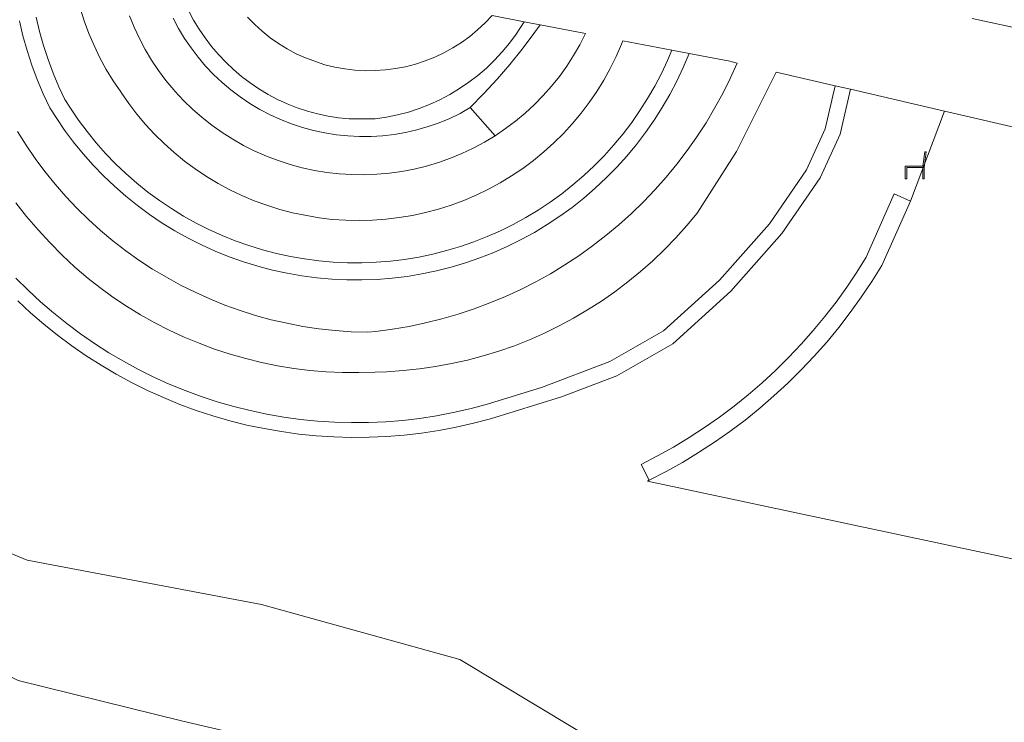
# Model space of a CAD drawing. Header units: metres. Extents: x 207466 to 209466, y 475780 to 477780.
# Tile 176 of 189: x 208939 to 208964, y 476914 to 476932. Entities that reach past the tile are written whole.
import ezdxf

# ---------------------------------------------------------------- set-up
doc = ezdxf.new("R2010")
doc.units = ezdxf.units.M
doc.layers.get('0').update_dxf_attribs({"color": 253, "linetype": 'CONTINUOUS'})
for name, color, linetype, lineweight, true_color in [('B-RO-GR-BEPLANTING_CULTUUR_HEESTERS-GV', 7, 'CONTINUOUS', 0, 0x6d8a47), ('B-RO-GR-BOS_LOOF-GV', 7, 'CONTINUOUS', 0, 0x6d8a47), ('B-RO-GR-GROENVOORZIENING-GV', 7, 'CONTINUOUS', 0, 0x6d8a47), ('B-RO-OG-WATER_MEER-GV', 7, 'CONTINUOUS', 0, 0x478c9a), ('B-RO-OG-WATER_SLOOT-GV', 7, 'CONTINUOUS', 0, 0x478c9a)]:
    doc.layers.add(name, color=color, linetype=linetype, lineweight=lineweight, true_color=true_color)
for name, color, linetype, lineweight in [('B-RO-IE-MEUBILAIR_WEGMEUBILAIR-S', 253, 'CONTINUOUS', 0), ('B-RO-OG-TERREIN_CULTUURSCHEIDING-GV', 253, 'CONTINUOUS', 0), ('B-RO-VH-ONVERHARD-GV', 253, 'CONTINUOUS', 0), ('B-RO-VH-VERHARDING_STRAATBAKSTEEN-GV', 253, 'CONTINUOUS', 0)]:
    doc.layers.add(name, color=color, linetype=linetype, lineweight=lineweight)

# ---------------------------------------------------------------- blocks, each defined once
blk = doc.blocks.new('SIE-WEG_ZITBANK-SO1')
at = {"color": 0, "linetype": 'ByBlock', "lineweight": -2, "flags": 128}
blk.add_lwpolyline([(-0.9125, -1.6313), (-0.9125, -0.2), (1.0875, -0.2), (1.0875, -1.6313), (1.2875, -1.6313), (1.2875, -0.2125), (1.5361, 1.7765), (1.3346, 1.7765), (1.1125, 0), (-1.1125, 0), (-1.1125, -1.6313), (-0.9125, -1.6313)], dxfattribs=at)

msp = doc.modelspace()

# ---------------------------------------------------------------- linework, layer by layer
at = {"layer": 'B-RO-GR-BEPLANTING_CULTUUR_HEESTERS-GV', "flags": 128}
msp.add_lwpolyline([(208966.791, 476928.453), (208962.45, 476929.459), (208961.591, 476927.184), (208960.868, 476925.553), (208960.616, 476925.149), (208960.351, 476924.753), (208960.072, 476924.366), (208959.781, 476923.989), (208959.477, 476923.622), (208959.162, 476923.265), (208958.834, 476922.919), (208958.495, 476922.584), (208958.145, 476922.26), (208957.784, 476921.949), (208957.413, 476921.65), (208957.032, 476921.364), (208956.642, 476921.09), (208956.242, 476920.83), (208955.835, 476920.583), (208955.419, 476920.35), (208954.995, 476920.132), (208954.952, 476920.11), (208982.084, 476914.332)], dxfattribs=at)
at = {"layer": 'B-RO-GR-BOS_LOOF-GV', "flags": 128}
msp.add_lwpolyline([(208963.155, 476931.796), (208973.934, 476929.474)], dxfattribs=at)
at = {"layer": 'B-RO-GR-GROENVOORZIENING-GV', "flags": 128}
for points in [[(208949.621, 476925.424), (208949.99, 476925.517), (208950.355, 476925.626), (208950.715, 476925.75), (208951.069, 476925.889), (208951.417, 476926.043), (208951.758, 476926.211), (208952.092, 476926.394), (208952.418, 476926.59), (208952.735, 476926.8), (208953.043, 476927.024), (208953.342, 476927.259), (208953.63, 476927.508), (208953.908, 476927.768), (208954.174, 476928.039), (208954.429, 476928.322), (208954.672, 476928.615), (208954.902, 476928.918), (208955.12, 476929.23), (208955.324, 476929.551), (208955.514, 476929.881), (208955.69, 476930.218), (208955.852, 476930.563), (208955.999, 476930.913), (208955.565, 476930.997), (208955.457, 476930.738), (208955.302, 476930.411), (208955.135, 476930.09), (208954.953, 476929.776), (208954.759, 476929.47), (208954.552, 476929.172), (208954.333, 476928.884), (208954.102, 476928.605), (208953.859, 476928.336), (208953.605, 476928.077), (208953.341, 476927.83), (208953.066, 476927.593), (208952.782, 476927.369), (208952.489, 476927.156), (208952.186, 476926.956), (208951.876, 476926.769), (208951.558, 476926.595), (208951.233, 476926.435), (208950.902, 476926.289), (208950.565, 476926.156), (208950.222, 476926.038), (208949.875, 476925.934), (208949.524, 476925.845), (208949.169, 476925.771), (208948.812, 476925.712), (208948.452, 476925.668), (208948.091, 476925.639), (208947.729, 476925.625), (208947.367, 476925.627), (208947.005, 476925.643), (208946.644, 476925.675), (208946.285, 476925.722), (208945.928, 476925.784), (208945.574, 476925.861), (208945.223, 476925.953), (208944.877, 476926.06), (208944.535, 476926.181), (208944.199, 476926.316), (208943.869, 476926.465), (208943.546, 476926.628), (208943.229, 476926.805), (208942.92, 476926.994), (208942.62, 476927.197), (208942.328, 476927.412), (208942.046, 476927.639), (208941.773, 476927.877), (208941.511, 476928.127), (208941.259, 476928.388), (208941.019, 476928.659), (208940.79, 476928.94), (208940.573, 476929.23), (208940.368, 476929.53), (208940.228, 476929.752), (208940.078, 476930.072), (208939.934, 476930.413), (208939.804, 476930.76), (208939.689, 476931.112), (208939.589, 476931.469), (208939.503, 476931.829)], [(208942.967, 476931.806), (208943.104, 476931.546), (208943.254, 476931.295), (208943.419, 476931.052), (208943.596, 476930.819), (208943.786, 476930.596), (208943.988, 476930.383), (208944.201, 476930.182), (208944.424, 476929.993), (208944.658, 476929.816), (208944.901, 476929.652), (208945.153, 476929.501), (208945.412, 476929.365), (208945.679, 476929.243), (208945.951, 476929.136), (208946.229, 476929.043), (208946.512, 476928.966), (208946.799, 476928.905), (208947.088, 476928.859), (208947.38, 476928.829), (208947.673, 476928.815), (208947.966, 476928.818), (208948.258, 476928.836), (208948.549, 476928.87), (208948.838, 476928.919), (208949.124, 476928.985)], [(208949.124, 476928.985), (208949.406, 476929.066), (208949.682, 476929.162), (208949.954, 476929.273), (208950.218, 476929.399), (208950.469, 476929.546), (208950.814, 476929.899), (208951.148, 476930.263), (208951.47, 476930.638), (208951.78, 476931.024), (208952.077, 476931.419), (208952.234, 476931.638), (208951.835, 476931.715), (208951.633, 476931.401), (208951.463, 476931.172), (208951.281, 476930.952), (208951.086, 476930.743), (208950.88, 476930.546), (208950.664, 476930.36), (208950.437, 476930.186), (208950.201, 476930.026), (208949.957, 476929.879), (208949.704, 476929.746), (208949.445, 476929.627), (208949.179, 476929.523), (208948.908, 476929.434), (208948.632, 476929.361), (208948.353, 476929.303), (208948.071, 476929.26), (208947.412, 476929.261), (208947.144, 476929.289), (208946.878, 476929.331), (208946.615, 476929.387), (208946.355, 476929.458), (208946.099, 476929.543), (208945.848, 476929.641), (208945.603, 476929.754), (208945.365, 476929.879), (208945.133, 476930.017), (208944.91, 476930.168), (208944.695, 476930.331), (208944.489, 476930.505), (208944.294, 476930.69), (208944.108, 476930.885), (208943.934, 476931.09), (208943.771, 476931.305), (208943.619, 476931.528), (208943.481, 476931.759), (208943.355, 476931.997)], [(208939.08, 476931.738), (208939.17, 476931.36), (208939.275, 476930.986), (208939.396, 476930.617), (208939.532, 476930.253), (208939.682, 476929.895), (208939.847, 476929.544), (208940.006, 476929.292), (208940.221, 476928.978), (208940.449, 476928.673), (208940.689, 476928.378), (208940.941, 476928.094), (208941.206, 476927.82), (208941.481, 476927.558), (208941.768, 476927.307), (208942.064, 476927.069), (208942.371, 476926.843), (208942.686, 476926.63), (208943.01, 476926.431), (208943.343, 476926.246), (208943.683, 476926.075), (208944.029, 476925.918), (208944.382, 476925.776), (208944.741, 476925.649), (208945.105, 476925.537), (208945.473, 476925.441), (208945.845, 476925.36), (208946.219, 476925.294), (208946.597, 476925.245), (208946.976, 476925.211), (208947.356, 476925.194), (208947.736, 476925.192), (208948.117, 476925.207), (208948.496, 476925.237), (208948.874, 476925.283), (208949.249, 476925.346), (208949.621, 476925.424)], [(208950.551, 476921.571), (208950.981, 476921.685), (208952.774, 476922.239), (208954.171, 476922.77), (208955.591, 476923.58), (208957.056, 476924.907), (208958.346, 476926.363), (208959.313, 476927.773), (208959.82, 476928.879), (208960.082, 476930.008), (208959.692, 476930.098), (208959.44, 476929.009), (208958.964, 476927.971), (208958.03, 476926.61), (208956.771, 476925.189), (208955.354, 476923.906), (208954, 476923.132), (208952.27, 476922.476), (208950.877, 476922.045), (208950.462, 476921.934), (208950.041, 476921.839), (208949.618, 476921.758), (208949.192, 476921.693), (208948.764, 476921.644), (208948.335, 476921.609), (208947.904, 476921.59), (208947.474, 476921.587), (208947.043, 476921.599), (208946.613, 476921.627), (208946.184, 476921.67), (208945.758, 476921.729), (208945.333, 476921.803), (208944.912, 476921.892), (208944.494, 476921.996), (208944.08, 476922.116), (208943.67, 476922.25), (208943.266, 476922.398), (208942.867, 476922.562), (208942.474, 476922.739), (208942.088, 476922.93), (208941.71, 476923.136), (208941.338, 476923.354), (208940.975, 476923.586), (208940.621, 476923.831), (208940.276, 476924.089), (208939.94, 476924.358), (208939.614, 476924.64), (208939.298, 476924.933), (208938.993, 476925.238)], [(208960.616, 476925.149), (208960.868, 476925.553), (208961.591, 476927.184), (208961.181, 476927.366), (208960.471, 476925.764), (208960.239, 476925.392), (208959.983, 476925.009), (208959.713, 476924.634), (208959.431, 476924.269), (208959.137, 476923.913), (208958.831, 476923.567), (208958.514, 476923.232), (208958.185, 476922.908), (208957.846, 476922.595), (208957.497, 476922.293), (208957.137, 476922.004), (208956.768, 476921.726), (208956.39, 476921.462), (208956.004, 476921.21), (208955.609, 476920.971), (208955.206, 476920.745), (208954.793, 476920.532), (208954.995, 476920.132), (208955.419, 476920.35), (208955.835, 476920.583), (208956.242, 476920.83), (208956.642, 476921.09), (208957.032, 476921.364), (208957.413, 476921.65), (208957.784, 476921.949), (208958.145, 476922.26), (208958.495, 476922.584), (208958.834, 476922.919), (208959.162, 476923.265), (208959.477, 476923.622), (208959.781, 476923.989), (208960.072, 476924.366), (208960.351, 476924.753), (208960.616, 476925.149)], [(208939.038, 476924.664), (208939.364, 476924.361), (208939.7, 476924.071), (208940.046, 476923.793), (208940.403, 476923.527), (208940.768, 476923.274), (208941.143, 476923.035), (208941.525, 476922.81), (208941.916, 476922.598), (208942.314, 476922.401), (208942.719, 476922.218), (208943.13, 476922.049), (208943.547, 476921.896), (208943.969, 476921.758), (208944.396, 476921.635), (208944.827, 476921.527), (208945.262, 476921.435), (208945.7, 476921.359), (208946.14, 476921.298), (208946.582, 476921.254), (208947.026, 476921.225), (208947.47, 476921.213), (208947.914, 476921.216), (208948.358, 476921.235), (208948.801, 476921.271), (208949.242, 476921.322), (208949.681, 476921.389), (208950.118, 476921.472), (208950.551, 476921.571)]]:
    msp.add_lwpolyline(points, dxfattribs=at)
at = {"layer": 'B-RO-OG-TERREIN_CULTUURSCHEIDING-GV', "flags": 128}
for points in [[(208982.084, 476914.332), (208954.952, 476920.11), (208954.995, 476920.132), (208954.793, 476920.532), (208955.206, 476920.745), (208955.609, 476920.971), (208956.004, 476921.21), (208956.39, 476921.462), (208956.768, 476921.726), (208957.137, 476922.004), (208957.497, 476922.293), (208957.846, 476922.595), (208958.185, 476922.908), (208958.514, 476923.232), (208958.831, 476923.567), (208959.137, 476923.913), (208959.431, 476924.269), (208959.713, 476924.634), (208959.983, 476925.009), (208960.239, 476925.392), (208960.471, 476925.764), (208961.181, 476927.366), (208961.591, 476927.184), (208962.45, 476929.459), (208960.082, 476930.008), (208959.82, 476928.879), (208959.313, 476927.773), (208958.346, 476926.363), (208957.056, 476924.907), (208955.591, 476923.58), (208954.171, 476922.77), (208952.774, 476922.239), (208950.981, 476921.685), (208950.551, 476921.571), (208950.118, 476921.472), (208949.681, 476921.389), (208949.242, 476921.322), (208948.801, 476921.271), (208948.358, 476921.235), (208947.914, 476921.216), (208947.47, 476921.213), (208947.026, 476921.225), (208946.582, 476921.254), (208946.14, 476921.298), (208945.7, 476921.359), (208945.262, 476921.435), (208944.827, 476921.527), (208944.396, 476921.635), (208943.969, 476921.758), (208943.547, 476921.896), (208943.13, 476922.049), (208942.719, 476922.218), (208942.314, 476922.401), (208941.916, 476922.598), (208941.525, 476922.81), (208941.143, 476923.035), (208940.768, 476923.274), (208940.403, 476923.527), (208940.046, 476923.793), (208939.7, 476924.071), (208939.364, 476924.361), (208939.038, 476924.664)], [(208937.987, 476918.639), (208939.274, 476918.113), (208945.2, 476916.989), (208950.207, 476915.599), (208954.059, 476913.285)]]:
    msp.add_lwpolyline(points, dxfattribs=at)
at = {"layer": 'B-RO-OG-WATER_MEER-GV', "flags": 128}
msp.add_lwpolyline([(208946.995, 476913.158), (208943.208, 476914.046), (208939.047, 476915.074), (208937.224, 476915.962), (208935.728, 476916.85), (208933.811, 476918.3), (208932.175, 476919.936), (208930.445, 476922.226), (208929.183, 476924.657), (208928.154, 476926.434), (208927.406, 476928.117), (208927.032, 476929.286), (208926.564, 476931.109), (208926.331, 476932.465), (208926.33, 476934.615), (208926.33, 476936.111), (208926.611, 476937.888), (208926.891, 476939.384), (208927.359, 476940.599), (208927.733, 476941.815), (208928.434, 476943.778), (208929.041, 476945.227)], dxfattribs=at)
at = {"layer": 'B-RO-OG-WATER_SLOOT-GV', "flags": 128}
for points in [[(208954.059, 476913.285), (208950.207, 476915.599), (208945.2, 476916.989), (208939.274, 476918.113), (208937.987, 476918.639), (208934.646, 476921.199), (208931.99, 476923.724), (208930.5, 476926.132), (208928.884, 476930.445), (208928.39, 476933.245), (208928.45, 476935.656), (208928.997, 476938.467), (208929.506, 476939.923), (208931.615, 476945.945), (208932.103, 476948.198), (208932.571, 476950.807), (208932.817, 476957.455), (208932.954, 476959.992), (208933.595, 476962.294), (208934.818, 476964.384), (208936.134, 476965.889), (208937.226, 476966.511)], [(208929.041, 476945.227), (208928.434, 476943.778), (208927.733, 476941.815), (208927.359, 476940.599), (208926.891, 476939.384), (208926.611, 476937.888), (208926.33, 476936.111), (208926.33, 476934.615), (208926.331, 476932.465), (208926.564, 476931.109), (208927.032, 476929.286), (208927.406, 476928.117), (208928.154, 476926.434), (208929.183, 476924.657), (208930.445, 476922.226), (208932.175, 476919.936), (208933.811, 476918.3), (208935.728, 476916.85), (208937.224, 476915.962), (208939.047, 476915.074), (208943.208, 476914.046), (208946.995, 476913.158)]]:
    msp.add_lwpolyline(points, dxfattribs=at)
at = {"layer": 'B-RO-VH-ONVERHARD-GV', "flags": 128}
for points in [[(208939.503, 476931.829), (208939.589, 476931.469), (208939.689, 476931.112), (208939.804, 476930.76), (208939.934, 476930.413), (208940.078, 476930.072), (208940.228, 476929.752), (208940.368, 476929.53), (208940.573, 476929.23), (208940.79, 476928.94), (208941.019, 476928.659), (208941.259, 476928.388), (208941.511, 476928.127), (208941.773, 476927.877), (208942.046, 476927.639), (208942.328, 476927.412), (208942.62, 476927.197), (208942.92, 476926.994), (208943.229, 476926.805), (208943.546, 476926.628), (208943.869, 476926.465), (208944.199, 476926.316), (208944.535, 476926.181), (208944.877, 476926.06), (208945.223, 476925.953), (208945.574, 476925.861), (208945.928, 476925.784), (208946.285, 476925.722), (208946.644, 476925.675), (208947.005, 476925.643), (208947.367, 476925.627), (208947.729, 476925.625), (208948.091, 476925.639), (208948.452, 476925.668), (208948.812, 476925.712), (208949.169, 476925.771), (208949.524, 476925.845), (208949.875, 476925.934), (208950.222, 476926.038), (208950.565, 476926.156), (208950.902, 476926.289), (208951.233, 476926.435), (208951.558, 476926.595), (208951.876, 476926.769), (208952.186, 476926.956), (208952.489, 476927.156), (208952.782, 476927.369), (208953.066, 476927.593), (208953.341, 476927.83), (208953.605, 476928.077), (208953.859, 476928.336), (208954.102, 476928.605), (208954.333, 476928.884), (208954.552, 476929.172), (208954.759, 476929.47), (208954.953, 476929.776), (208955.135, 476930.09), (208955.302, 476930.411), (208955.457, 476930.738), (208955.565, 476930.997), (208954.33, 476931.235), (208954.296, 476931.151), (208954.16, 476930.841), (208954.01, 476930.537), (208953.845, 476930.241), (208953.667, 476929.952), (208953.475, 476929.673), (208953.27, 476929.403), (208953.053, 476929.143), (208952.824, 476928.893), (208952.583, 476928.654), (208952.331, 476928.427), (208952.069, 476928.213), (208951.797, 476928.01), (208951.515, 476927.821), (208951.226, 476927.646), (208950.928, 476927.484), (208950.622, 476927.336), (208950.311, 476927.203), (208949.993, 476927.085), (208949.67, 476926.982), (208949.342, 476926.895), (208949.011, 476926.823), (208948.677, 476926.766), (208948.34, 476926.726), (208948.002, 476926.701), (208947.664, 476926.693), (208947.325, 476926.7), (208946.986, 476926.723), (208946.65, 476926.763), (208945.984, 476926.889), (208945.656, 476926.975), (208945.333, 476927.077), (208945.015, 476927.194), (208944.702, 476927.325), (208944.397, 476927.472), (208944.098, 476927.632), (208943.807, 476927.807), (208943.525, 476927.995), (208943.253, 476928.196), (208942.99, 476928.41), (208942.737, 476928.636), (208942.495, 476928.874), (208942.265, 476929.122), (208942.047, 476929.382), (208941.841, 476929.651), (208941.648, 476929.93), (208941.639, 476929.943), (208941.45, 476930.222), (208941.275, 476930.511), (208941.113, 476930.807), (208940.966, 476931.111), (208940.833, 476931.421), (208940.715, 476931.737), (208940.613, 476932.058)], [(208941.862, 476931.865), (208941.979, 476931.575), (208942.112, 476931.291), (208942.258, 476931.014), (208942.419, 476930.745), (208942.593, 476930.484), (208942.78, 476930.233), (208942.98, 476929.991), (208943.01, 476929.958), (208943.226, 476929.726), (208943.455, 476929.506), (208943.694, 476929.297), (208943.943, 476929.101), (208944.202, 476928.917), (208944.47, 476928.747), (208944.746, 476928.591), (208945.03, 476928.448), (208945.32, 476928.32), (208945.617, 476928.207), (208945.918, 476928.109), (208946.225, 476928.026), (208946.535, 476927.959), (208946.848, 476927.908), (208947.163, 476927.872), (208947.48, 476927.853), (208947.798, 476927.849), (208948.115, 476927.861), (208948.431, 476927.889), (208948.745, 476927.934), (208949.057, 476927.994), (208949.365, 476928.069), (208949.669, 476928.16), (208949.968, 476928.266), (208950.261, 476928.388), (208950.548, 476928.523), (208950.828, 476928.673), (208951.099, 476928.837), (208950.469, 476929.546), (208950.218, 476929.399), (208949.954, 476929.273), (208949.682, 476929.162), (208949.406, 476929.066), (208949.124, 476928.985), (208948.838, 476928.919), (208948.549, 476928.87), (208948.258, 476928.836), (208947.966, 476928.818), (208947.673, 476928.815), (208947.38, 476928.829), (208947.088, 476928.859), (208946.799, 476928.905), (208946.512, 476928.966), (208946.229, 476929.043), (208945.951, 476929.136), (208945.679, 476929.243), (208945.412, 476929.365), (208945.153, 476929.501), (208944.901, 476929.652), (208944.658, 476929.816), (208944.424, 476929.993), (208944.201, 476930.182), (208943.988, 476930.383), (208943.786, 476930.596), (208943.596, 476930.819), (208943.419, 476931.052), (208943.254, 476931.295), (208943.104, 476931.546), (208942.967, 476931.806)], [(208943.355, 476931.997), (208943.481, 476931.759), (208943.619, 476931.528), (208943.771, 476931.305), (208943.934, 476931.09), (208944.108, 476930.885), (208944.294, 476930.69), (208944.489, 476930.505), (208944.695, 476930.331), (208944.91, 476930.168), (208945.133, 476930.017), (208945.365, 476929.879), (208945.603, 476929.754), (208945.848, 476929.641), (208946.099, 476929.543), (208946.355, 476929.458), (208946.615, 476929.387), (208946.878, 476929.331), (208947.144, 476929.289), (208947.412, 476929.261), (208948.071, 476929.26), (208948.353, 476929.303), (208948.632, 476929.361), (208948.908, 476929.434), (208949.179, 476929.523), (208949.445, 476929.627), (208949.704, 476929.746), (208949.957, 476929.879), (208950.201, 476930.026), (208950.437, 476930.186), (208950.664, 476930.36), (208950.88, 476930.546), (208951.086, 476930.743), (208951.281, 476930.952), (208951.463, 476931.172), (208951.633, 476931.401), (208951.835, 476931.715)], [(208951.835, 476931.715), (208951.024, 476931.871), (208950.846, 476931.684), (208950.658, 476931.508), (208950.459, 476931.344), (208950.25, 476931.193), (208950.032, 476931.055), (208949.806, 476930.93), (208949.573, 476930.82), (208949.333, 476930.725), (208949.088, 476930.645), (208948.838, 476930.58), (208948.585, 476930.531), (208948.329, 476930.497), (208948.072, 476930.48), (208947.814, 476930.478), (208947.557, 476930.492), (208947.301, 476930.523), (208947.047, 476930.569), (208946.797, 476930.63), (208946.31, 476930.8), (208946.075, 476930.907), (208945.847, 476931.028), (208945.628, 476931.164), (208945.417, 476931.312), (208945.216, 476931.474), (208945.025, 476931.647), (208944.846, 476931.832)], [(208957.215, 476930.672), (208957.03, 476930.715), (208955.999, 476930.913), (208955.852, 476930.563), (208955.69, 476930.218), (208955.514, 476929.881), (208955.324, 476929.551), (208955.12, 476929.23), (208954.902, 476928.918), (208954.672, 476928.615), (208954.429, 476928.322), (208954.174, 476928.039), (208953.908, 476927.768), (208953.63, 476927.508), (208953.342, 476927.259), (208953.043, 476927.024), (208952.735, 476926.8), (208952.418, 476926.59), (208952.092, 476926.394), (208951.758, 476926.211), (208951.417, 476926.043), (208951.069, 476925.889), (208950.715, 476925.75), (208950.355, 476925.626), (208949.99, 476925.517), (208949.621, 476925.424), (208949.249, 476925.346), (208948.874, 476925.283), (208948.496, 476925.237), (208948.117, 476925.207), (208947.736, 476925.192), (208947.356, 476925.194), (208946.976, 476925.211), (208946.597, 476925.245), (208946.219, 476925.294), (208945.845, 476925.36), (208945.473, 476925.441), (208945.105, 476925.537), (208944.741, 476925.649), (208944.382, 476925.776), (208944.029, 476925.918), (208943.683, 476926.075), (208943.343, 476926.246), (208943.01, 476926.431), (208942.686, 476926.63), (208942.371, 476926.843), (208942.064, 476927.069), (208941.768, 476927.307), (208941.481, 476927.558), (208941.206, 476927.82), (208940.941, 476928.094), (208940.689, 476928.378), (208940.449, 476928.673), (208940.221, 476928.978), (208940.006, 476929.292), (208939.847, 476929.544), (208939.682, 476929.895), (208939.532, 476930.253), (208939.396, 476930.617), (208939.275, 476930.986), (208939.17, 476931.36), (208939.08, 476931.738)], [(208953.386, 476931.416), (208952.234, 476931.638), (208952.077, 476931.419), (208951.78, 476931.024), (208951.47, 476930.638), (208951.148, 476930.263), (208950.814, 476929.899), (208950.469, 476929.546), (208951.099, 476928.837), (208951.362, 476929.015), (208951.616, 476929.205), (208951.86, 476929.408), (208952.094, 476929.623), (208952.316, 476929.85), (208952.526, 476930.087), (208952.725, 476930.335), (208952.91, 476930.593), (208953.082, 476930.859), (208953.241, 476931.134), (208953.386, 476931.416)], [(208939.033, 476928.941), (208939.251, 476928.594), (208939.482, 476928.256), (208939.726, 476927.928), (208939.983, 476927.609), (208940.253, 476927.301), (208940.534, 476927.004), (208940.826, 476926.717), (208941.13, 476926.442), (208941.444, 476926.18), (208941.768, 476925.93), (208942.101, 476925.692), (208942.444, 476925.468), (208942.795, 476925.258), (208943.154, 476925.061), (208943.52, 476924.879), (208943.894, 476924.711), (208944.273, 476924.557), (208944.658, 476924.419), (208945.049, 476924.296), (208945.444, 476924.188), (208945.842, 476924.096), (208946.244, 476924.019), (208946.649, 476923.958), (208947.056, 476923.913), (208947.464, 476923.884), (208947.873, 476923.871), (208948.084, 476923.892), (208948.505, 476923.948), (208948.925, 476924.019), (208949.341, 476924.107), (208949.754, 476924.209), (208950.163, 476924.328), (208950.567, 476924.461), (208950.966, 476924.61), (208951.359, 476924.773), (208951.745, 476924.951), (208952.125, 476925.144), (208952.497, 476925.35), (208952.861, 476925.571), (208953.216, 476925.805), (208953.562, 476926.052), (208953.899, 476926.312), (208954.226, 476926.585), (208954.542, 476926.869), (208954.848, 476927.166), (208955.142, 476927.473), (208955.424, 476927.792), (208955.694, 476928.12), (208955.952, 476928.459), (208956.196, 476928.807), (208956.428, 476929.165), (208956.646, 476929.53), (208956.85, 476929.904), (208957.039, 476930.284), (208957.215, 476930.672)], [(208955.354, 476923.906), (208956.771, 476925.189), (208958.03, 476926.61), (208958.964, 476927.971), (208959.44, 476929.009), (208959.692, 476930.098), (208958.202, 476930.443), (208957.197, 476928.434), (208956.203, 476926.883), (208955.94, 476926.565), (208955.665, 476926.257), (208955.378, 476925.961), (208955.08, 476925.675), (208954.771, 476925.402), (208954.452, 476925.141), (208954.123, 476924.892), (208953.784, 476924.656), (208953.437, 476924.433), (208953.081, 476924.224), (208952.717, 476924.03), (208952.346, 476923.849), (208951.968, 476923.683), (208951.585, 476923.531), (208951.195, 476923.395), (208950.801, 476923.274), (208950.402, 476923.168), (208949.999, 476923.077), (208949.593, 476923.003), (208949.185, 476922.944), (208948.775, 476922.901), (208948.363, 476922.874), (208948.069, 476922.864), (208947.657, 476922.851), (208947.244, 476922.854), (208946.832, 476922.873), (208946.42, 476922.908), (208946.011, 476922.958), (208945.603, 476923.025), (208945.199, 476923.107), (208944.798, 476923.205), (208944.401, 476923.318), (208944.009, 476923.447), (208943.622, 476923.591), (208943.241, 476923.749), (208942.866, 476923.922), (208942.498, 476924.11), (208942.138, 476924.312), (208941.786, 476924.527), (208941.443, 476924.756), (208941.109, 476924.999), (208940.815, 476925.228), (208940.483, 476925.518), (208940.161, 476925.821), (208939.85, 476926.134), (208939.551, 476926.459), (208939.263, 476926.794), (208938.989, 476927.14)], [(208938.993, 476925.238), (208939.298, 476924.933), (208939.614, 476924.64), (208939.94, 476924.358), (208940.276, 476924.089), (208940.621, 476923.831), (208940.975, 476923.586), (208941.338, 476923.354), (208941.71, 476923.136), (208942.088, 476922.93), (208942.474, 476922.739), (208942.867, 476922.562), (208943.266, 476922.398), (208943.67, 476922.25), (208944.08, 476922.116), (208944.494, 476921.996), (208944.912, 476921.892), (208945.333, 476921.803), (208945.758, 476921.729), (208946.184, 476921.67), (208946.613, 476921.627), (208947.043, 476921.599), (208947.474, 476921.587), (208947.904, 476921.59), (208948.335, 476921.609), (208948.764, 476921.644), (208949.192, 476921.693), (208949.618, 476921.758), (208950.041, 476921.839), (208950.462, 476921.934), (208950.877, 476922.045), (208952.27, 476922.476), (208954, 476923.132), (208955.354, 476923.906)]]:
    msp.add_lwpolyline(points, dxfattribs=at)
at = {"layer": 'B-RO-VH-VERHARDING_STRAATBAKSTEEN-GV', "flags": 128}
for points in [[(208940.613, 476932.058), (208940.715, 476931.737), (208940.833, 476931.421), (208940.966, 476931.111), (208941.113, 476930.807), (208941.275, 476930.511), (208941.45, 476930.222), (208941.639, 476929.943), (208941.648, 476929.93), (208941.841, 476929.651), (208942.047, 476929.382), (208942.265, 476929.122), (208942.495, 476928.874), (208942.737, 476928.636), (208942.99, 476928.41), (208943.253, 476928.196), (208943.525, 476927.995), (208943.807, 476927.807), (208944.098, 476927.632), (208944.397, 476927.472), (208944.702, 476927.325), (208945.015, 476927.194), (208945.333, 476927.077), (208945.656, 476926.975), (208945.984, 476926.889), (208946.65, 476926.763), (208946.986, 476926.723), (208947.325, 476926.7), (208947.664, 476926.693), (208948.002, 476926.701), (208948.34, 476926.726)], [(208948.072, 476930.48), (208948.329, 476930.497), (208948.585, 476930.531), (208948.838, 476930.58), (208949.088, 476930.645), (208949.333, 476930.725), (208949.573, 476930.82), (208949.806, 476930.93), (208950.032, 476931.055), (208950.25, 476931.193), (208950.459, 476931.344), (208950.658, 476931.508), (208950.846, 476931.684), (208951.024, 476931.871), (208951.835, 476931.715), (208952.234, 476931.638), (208953.386, 476931.416), (208953.241, 476931.134), (208953.082, 476930.859), (208952.91, 476930.593), (208952.725, 476930.335), (208952.526, 476930.087), (208952.316, 476929.85), (208952.094, 476929.623), (208951.86, 476929.408), (208951.616, 476929.205), (208951.362, 476929.015), (208951.099, 476928.837), (208950.828, 476928.673), (208950.548, 476928.523), (208950.261, 476928.388), (208949.968, 476928.266), (208949.669, 476928.16), (208949.365, 476928.069), (208949.057, 476927.994), (208948.745, 476927.934), (208948.431, 476927.889), (208948.115, 476927.861), (208947.798, 476927.849), (208947.48, 476927.853), (208947.163, 476927.872), (208946.848, 476927.908), (208946.535, 476927.959), (208946.225, 476928.026), (208945.918, 476928.109), (208945.617, 476928.207), (208945.32, 476928.32), (208945.03, 476928.448), (208944.746, 476928.591), (208944.47, 476928.747), (208944.202, 476928.917), (208943.943, 476929.101), (208943.694, 476929.297), (208943.455, 476929.506), (208943.226, 476929.726), (208943.01, 476929.958), (208942.98, 476929.991), (208942.78, 476930.233), (208942.593, 476930.484), (208942.419, 476930.745), (208942.258, 476931.014), (208942.112, 476931.291), (208941.979, 476931.575), (208941.862, 476931.865)], [(208944.846, 476931.832), (208945.025, 476931.647), (208945.216, 476931.474), (208945.417, 476931.312), (208945.628, 476931.164), (208945.847, 476931.028), (208946.075, 476930.907), (208946.31, 476930.8), (208946.797, 476930.63), (208947.047, 476930.569), (208947.301, 476930.523), (208947.557, 476930.492), (208947.814, 476930.478), (208948.072, 476930.48)], [(208973.934, 476929.474), (208963.155, 476931.796)], [(208948.34, 476926.726), (208948.677, 476926.766), (208949.011, 476926.823), (208949.342, 476926.895), (208949.67, 476926.982), (208949.993, 476927.085), (208950.311, 476927.203), (208950.622, 476927.336), (208950.928, 476927.484), (208951.226, 476927.646), (208951.515, 476927.821), (208951.797, 476928.01), (208952.069, 476928.213), (208952.331, 476928.427), (208952.583, 476928.654), (208952.824, 476928.893), (208953.053, 476929.143), (208953.27, 476929.403), (208953.475, 476929.673), (208953.667, 476929.952), (208953.845, 476930.241), (208954.01, 476930.537), (208954.16, 476930.841), (208954.296, 476931.151), (208954.33, 476931.235), (208955.565, 476930.997), (208955.999, 476930.913), (208957.03, 476930.715), (208957.215, 476930.672), (208957.039, 476930.284), (208956.85, 476929.904), (208956.646, 476929.53), (208956.428, 476929.165), (208956.196, 476928.807), (208955.952, 476928.459), (208955.694, 476928.12), (208955.424, 476927.792), (208955.142, 476927.473), (208954.848, 476927.166), (208954.542, 476926.869), (208954.226, 476926.585), (208953.899, 476926.312), (208953.562, 476926.052), (208953.216, 476925.805), (208952.861, 476925.571), (208952.497, 476925.35), (208952.125, 476925.144), (208951.745, 476924.951), (208951.359, 476924.773), (208950.966, 476924.61), (208950.567, 476924.461), (208950.163, 476924.328), (208949.754, 476924.209), (208949.341, 476924.107), (208948.925, 476924.019), (208948.505, 476923.948), (208948.084, 476923.892), (208947.873, 476923.871), (208947.464, 476923.884), (208947.056, 476923.913), (208946.649, 476923.958), (208946.244, 476924.019), (208945.842, 476924.096), (208945.444, 476924.188), (208945.049, 476924.296), (208944.658, 476924.419), (208944.273, 476924.557), (208943.894, 476924.711), (208943.52, 476924.879), (208943.154, 476925.061), (208942.795, 476925.258), (208942.444, 476925.468), (208942.101, 476925.692), (208941.768, 476925.93), (208941.444, 476926.18), (208941.13, 476926.442), (208940.826, 476926.717), (208940.534, 476927.004), (208940.253, 476927.301), (208939.983, 476927.609), (208939.726, 476927.928), (208939.482, 476928.256), (208939.251, 476928.594), (208939.033, 476928.941)], [(208938.989, 476927.14), (208939.263, 476926.794), (208939.551, 476926.459), (208939.85, 476926.134), (208940.161, 476925.821), (208940.483, 476925.518), (208940.815, 476925.228), (208941.109, 476924.999), (208941.443, 476924.756), (208941.786, 476924.527), (208942.138, 476924.312), (208942.498, 476924.11), (208942.866, 476923.922), (208943.241, 476923.749), (208943.622, 476923.591), (208944.009, 476923.447), (208944.401, 476923.318), (208944.798, 476923.205), (208945.199, 476923.107), (208945.603, 476923.025), (208946.011, 476922.958), (208946.42, 476922.908), (208946.832, 476922.873), (208947.244, 476922.854), (208947.657, 476922.851), (208948.069, 476922.864), (208948.363, 476922.874), (208948.775, 476922.901), (208949.185, 476922.944), (208949.593, 476923.003), (208949.999, 476923.077), (208950.402, 476923.168), (208950.801, 476923.274), (208951.195, 476923.395), (208951.585, 476923.531), (208951.968, 476923.683), (208952.346, 476923.849), (208952.717, 476924.03), (208953.081, 476924.224), (208953.437, 476924.433), (208953.784, 476924.656), (208954.123, 476924.892), (208954.452, 476925.141), (208954.771, 476925.402), (208955.08, 476925.675), (208955.378, 476925.961), (208955.665, 476926.257), (208955.94, 476926.565), (208956.203, 476926.883), (208957.197, 476928.434), (208958.202, 476930.443), (208959.692, 476930.098), (208960.082, 476930.008), (208962.45, 476929.459), (208966.791, 476928.453)]]:
    msp.add_lwpolyline(points, dxfattribs=at)

# ---------------------------------------------------------------- block references
at = {"layer": 'B-RO-IE-MEUBILAIR_WEGMEUBILAIR-S', "xscale": 0.2, "yscale": 0.2, "zscale": 0.2}
msp.add_blockref('SIE-WEG_ZITBANK-SO1', (208961.686, 476928.07), dxfattribs=at)

doc.saveas('drawing.dxf')
